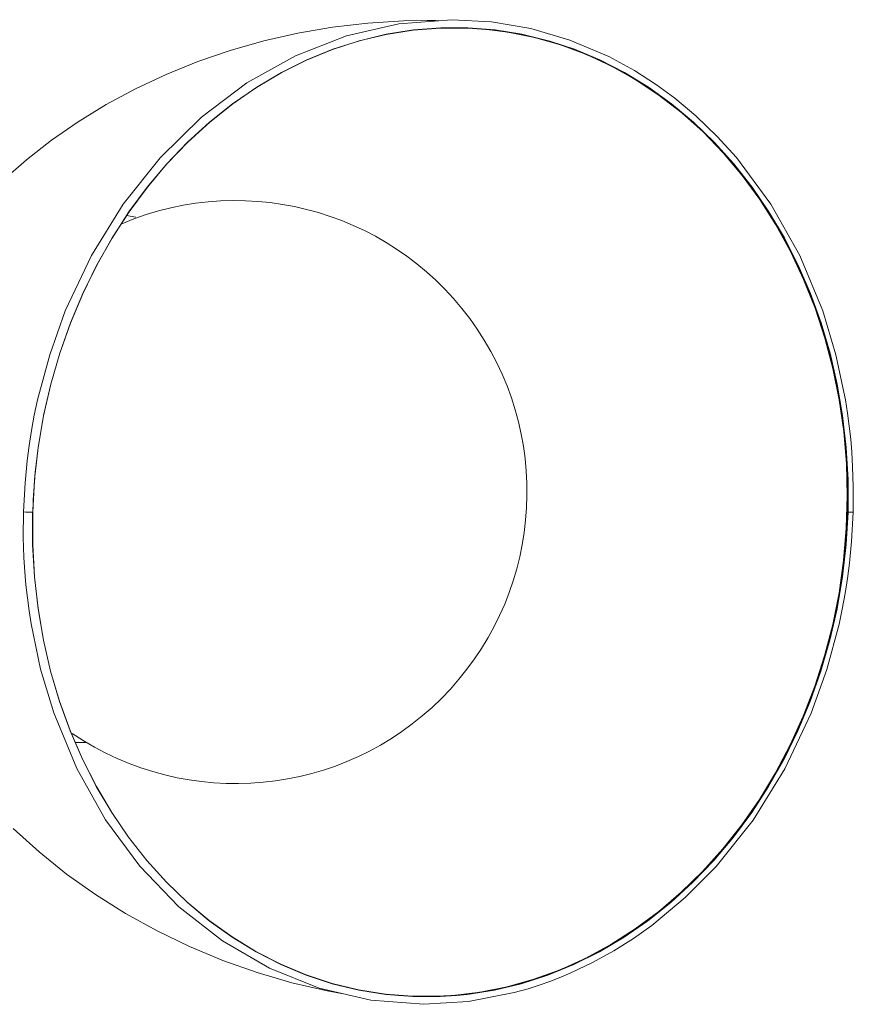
# Model space of a CAD drawing. Header units: millimetres. Extents: x -413 to 211, y -150 to 1311.
# Tile 7 of 9: x 76 to 211, y 23 to 184. Entities that reach past the tile are written whole.
import ezdxf

# ---------------------------------------------------------------- set-up
doc = ezdxf.new("R2010")
doc.units = ezdxf.units.MM

msp = doc.modelspace()

# ---------------------------------------------------------------- linework, layer by layer
at = {"color": 7, "linetype": 'Continuous', "lineweight": 15}
for p, q in [((150.85, 182.18), (151.74, 182.1)), ((77.76, 103.47), (77.77, 103.97)), ((136.34, 24.85), (135.45, 24.95))]:
    msp.add_line(p, q, dxfattribs=at)
at = {"color": 8, "linetype": 'Continuous', "lineweight": 15}
for p, q in [((94.55, 151.52), (93.05, 151.81)), ((84.64, 65.96), (85.57, 65.94)), ((85.57, 65.94), (86.34, 65.95))]:
    msp.add_line(p, q, dxfattribs=at)
at = {"color": 7, "linetype": 'Continuous', "lineweight": 15, "flags": 128}
for points in [[(143.92, 183.51), (143.45, 183.53), (142.02, 183.54), (138.19, 183.47), (132.37, 183.11), (126.62, 182.45), (120.95, 181.48), (115.39, 180.22), (109.94, 178.67), (104.63, 176.85), (99.49, 174.77), (94.52, 172.43), (89.74, 169.86), (85.17, 167.06), (80.83, 164.06), (76.73, 160.87), (72.89, 157.5)], [(211.43, 103.48), (211.46, 107.62), (211.35, 110.91), (211.21, 113.26), (211.03, 115.35), (210.8, 117.47), (210.51, 119.61), (210.18, 121.75), (208.62, 129.11), (206.47, 136.24), (202.72, 145.28), (198, 153.65), (192.4, 161.22), (189.26, 164.68), (185.8, 168.02), (182.37, 170.89), (179.38, 173.09), (175.79, 175.4), (171.64, 177.66), (165.25, 180.36), (158.92, 182.22), (152.52, 183.31), (146.04, 183.68), (137.39, 183.01), (128.85, 181.05), (120.56, 177.81), (112.66, 173.37), (105.27, 167.8), (98.52, 161.18), (92.5, 153.63), (87.32, 145.27), (83.06, 136.25), (80.51, 129.12), (78.53, 121.77), (78, 119.28), (77.55, 116.79), (77.16, 114.33), (76.84, 111.83), (76.49, 108.27), (76.23, 103.51)], [(162.07, 180.11), (161.73, 180.21), (157.41, 181.26), (153.03, 181.96), (148.62, 182.31), (144.18, 182.31), (139.74, 181.96), (135.32, 181.26), (130.94, 180.21), (126.62, 178.82), (122.38, 177.09), (118.24, 175.03), (114.21, 172.65), (110.32, 169.96), (106.57, 166.98), (102.99, 163.71), (99.6, 160.18), (96.41, 156.39), (93.43, 152.36), (90.67, 148.12), (88.16, 143.67), (85.89, 139.05), (83.89, 134.27), (82.15, 129.35), (80.69, 124.31), (79.52, 119.18), (78.63, 113.98), (78.12, 109.71)], [(78.15, 109.93), (78.64, 113.98), (79.53, 119.19), (80.7, 124.32), (82.16, 129.36), (83.9, 134.28), (85.91, 139.06), (88.17, 143.69), (90.69, 148.14), (93.45, 152.38), (96.43, 156.41), (99.62, 160.2), (103.02, 163.74), (106.6, 167.01), (110.34, 169.99), (114.24, 172.68), (118.27, 175.06), (122.42, 177.12), (126.66, 178.85), (130.98, 180.25), (135.36, 181.3), (139.78, 182), (144.22, 182.35), (148.66, 182.35), (153.08, 182), (157.46, 181.3), (161.78, 180.25), (162.01, 180.18)], [(76.23, 103.51), (76.2, 99.37), (76.31, 96.08), (76.46, 93.73), (76.64, 91.65), (76.87, 89.53), (77.15, 87.39), (77.48, 85.26), (79.04, 77.9), (81.18, 70.78), (84.92, 61.75), (89.62, 53.39), (95.2, 45.84), (101.58, 39.22), (108.65, 33.64), (116.31, 29.19), (124.41, 25.96), (132.85, 23.99), (141.47, 23.32), (148.75, 23.78), (156.22, 25.22), (158.48, 25.85), (160.42, 26.48), (162.03, 27.05), (163.52, 27.62), (165.45, 28.44), (168.96, 30.11), (172.46, 32.04), (175.65, 34.06), (178.62, 36.17), (184.08, 40.7), (189.09, 45.76), (195.13, 53.32), (200.32, 61.68), (204.59, 70.72), (207.15, 77.85), (209.13, 85.21), (209.65, 87.7), (210.11, 90.2), (210.5, 92.65), (210.83, 95.15), (211.17, 98.72), (211.43, 103.48)], [(77.73, 103.47), (77.73, 98.2), (78.02, 92.95), (78.61, 87.76), (79.49, 82.63), (80.66, 77.59), (82.12, 72.67), (83.85, 67.89), (85.85, 63.27), (88.11, 58.82), (90.62, 54.58), (93.36, 50.55), (96.34, 46.76), (99.53, 43.23), (102.92, 39.96), (106.49, 36.97), (110.23, 34.29), (114.12, 31.91), (118.15, 29.85), (122.29, 28.12), (126.53, 26.73), (130.85, 25.68), (135.23, 24.98), (139.64, 24.62), (144.08, 24.62), (146.74, 24.79)], [(146.79, 24.75), (144.12, 24.58), (139.68, 24.58), (135.26, 24.93), (130.88, 25.63), (126.56, 26.68), (122.32, 28.08), (118.18, 29.81), (114.15, 31.87), (110.26, 34.25), (106.51, 36.93), (102.94, 39.92), (99.55, 43.19), (96.36, 46.73), (93.38, 50.52), (90.63, 54.55), (88.12, 58.79), (85.86, 63.24), (83.86, 67.87), (82.13, 72.65), (80.67, 77.57), (79.5, 82.61), (78.62, 87.74), (78.03, 92.94), (77.74, 98.19), (77.74, 103.46)], [(74.55, 51.95), (78.77, 48.14), (83.25, 44.54), (87.97, 41.19), (92.89, 38.09), (98.01, 35.26), (103.3, 32.71), (108.74, 30.45), (114.3, 28.49), (119.97, 26.83), (125.72, 25.49), (128.66, 24.97)]]:
    msp.add_lwpolyline(points, dxfattribs=at)
at = {"color": 8, "linetype": 'Continuous', "lineweight": 15, "flags": 128}
for points in [[(151.74, 182.1), (155.14, 181.66), (159.49, 180.79), (163.77, 179.56), (167.96, 178), (172.05, 176.11), (176.01, 173.89), (179.83, 171.35), (183.49, 168.52), (186.97, 165.39), (190.26, 161.99), (193.35, 158.32), (196.21, 154.41), (198.84, 150.27), (201.23, 145.93), (203.36, 141.39), (205.22, 136.68), (206.82, 131.83), (208.13, 126.85), (209.15, 121.77), (209.89, 116.6), (210.33, 111.37), (210.48, 106.11), (210.32, 100.84), (209.88, 95.58), (209.13, 90.36), (208.1, 85.19), (206.78, 80.1), (205.19, 75.12), (203.31, 70.27), (201.18, 65.56), (198.78, 61.03), (196.15, 56.68), (193.28, 52.54), (190.19, 48.63), (186.9, 44.97), (183.41, 41.57), (179.75, 38.44), (175.93, 35.6), (171.96, 33.07), (167.87, 30.85), (163.68, 28.95), (159.39, 27.39), (155.04, 26.17), (150.64, 25.29), (146.21, 24.76), (141.77, 24.59), (137.34, 24.76), (136.34, 24.85)], [(162.01, 180.18), (166.02, 178.85), (170.17, 177.12), (174.2, 175.06), (178.09, 172.68), (181.83, 169.99), (185.41, 167.01), (188.8, 163.74), (191.99, 160.2), (194.96, 156.41), (197.71, 152.38), (200.23, 148.14), (202.49, 143.69), (204.49, 139.06), (206.22, 134.28), (207.67, 129.36), (208.84, 124.32), (209.72, 119.19), (210.31, 113.98), (210.61, 108.74), (210.6, 103.46)], [(210.52, 103.47), (210.53, 108.74), (210.23, 113.98), (209.65, 119.18), (208.76, 124.31), (207.59, 129.35), (206.14, 134.27), (204.41, 139.05), (202.41, 143.67), (200.15, 148.12), (197.64, 152.36), (194.89, 156.39), (191.92, 160.18), (188.73, 163.71), (185.34, 166.98), (181.77, 169.96), (178.03, 172.65), (174.14, 175.03), (170.11, 177.09), (165.97, 178.82), (162.07, 180.11)], [(77.74, 103.46), (78.04, 108.74), (78.15, 109.93)], [(146.74, 24.79), (148.52, 24.98), (152.93, 25.68), (157.31, 26.73), (161.63, 28.12), (165.87, 29.85), (170.02, 31.91), (174.05, 34.29), (177.94, 36.97), (181.69, 39.96), (185.26, 43.23), (188.65, 46.76), (191.85, 50.55), (194.83, 54.58), (197.58, 58.82), (200.1, 63.27), (202.36, 67.89), (204.37, 72.67), (206.11, 77.59), (207.57, 82.63), (208.74, 87.76), (209.63, 92.95), (210.22, 98.2), (210.52, 103.47)], [(210.6, 103.46), (210.3, 98.19), (209.71, 92.94), (208.82, 87.74), (207.64, 82.61), (206.18, 77.57), (204.45, 72.65), (202.44, 67.87), (200.17, 63.24), (197.66, 58.79), (194.9, 54.55), (191.92, 50.52), (188.72, 46.73), (185.33, 43.19), (181.75, 39.92), (178, 36.93), (174.11, 34.25), (170.08, 31.87), (165.93, 29.81), (161.69, 28.08), (157.36, 26.68), (152.98, 25.63), (148.56, 24.93), (146.79, 24.75)], [(211.42, 103.48), (211.43, 103.47), (211.35, 103.46), (211.13, 103.46), (210.88, 103.46), (210.6, 103.46)]]:
    msp.add_lwpolyline(points, dxfattribs=at)
at = {"color": 7, "linetype": 'Continuous', "lineweight": 15}
for centre, radius, start, end in [((110.8, 106.74), 47.48, 235.928, 112.9876), ((156.19, 101.86), 78.44, 174.0912, 178.4541), ((210.64, 104.88), 1.42, 265.2776, 268.4975)]:
    msp.add_arc(centre, radius, start, end, dxfattribs=at)
at = {"color": 8, "linetype": 'Continuous', "lineweight": 15}
msp.add_arc((77.26, 111.52), 8.07, 262.7839, 273.4216, dxfattribs=at)

doc.saveas('drawing.dxf')
